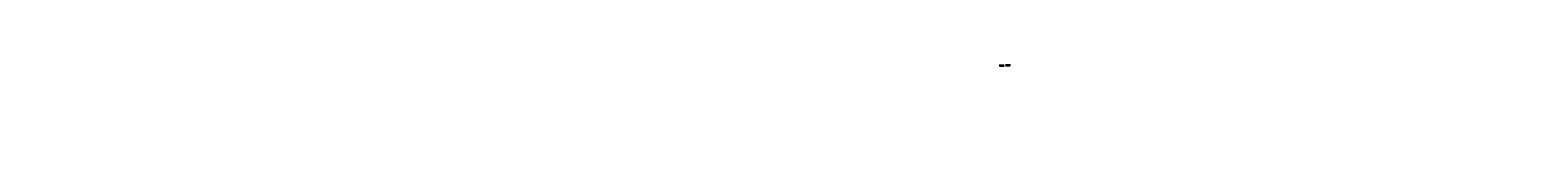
# Model space of a CAD drawing. Header units: millimetres. Extents: x -6654737 to 29484142, y -104267 to 550747.
# Tile 20 of 20: x 14757603 to 20388069, y -3941 to 243246. Entities that reach past the tile are written whole.
import ezdxf

# ---------------------------------------------------------------- set-up
doc = ezdxf.new("R2010")
doc.units = ezdxf.units.MM
doc.header["$MEASUREMENT"] = 0
doc.layers.add('BOUNDRY LINE', color=224, linetype='Continuous')
doc.layers.add('TEXT', color=7, linetype='Continuous')
doc.styles.get("Standard").update_dxf_attribs({"font": 'times.ttf'})
doc.dimstyles.get("Standard").update_dxf_attribs({"dimtxt": 400, "dimasz": 215, "dimexe": 0.18, "dimexo": 0.0625, "dimgap": 0.09, "dimtad": 0, "dimtih": 1, "dimtoh": 1, "dimdec": 0, "dimzin": 4, "dimdsep": 46, "dimtxsty": 'Standard', "dimblk": 'OPEN90', "dimcen": 0, "dimadec": 0, "dimazin": 1, "dimtfac": 1, "dimtdec": 0, "dimtix": 1, "dimtofl": 0, "dimtmove": 0, "dimatfit": 3, "dimldrblk": 'OPEN30', "dimfxl": 0, "dimtolj": 1, "dimtzin": 0, "dimarcsym": 0})

# ---------------------------------------------------------------- blocks, each defined once
blk = doc.blocks.new('*D131')
at = {"layer": 'BOUNDRY LINE', "color": 0, "linetype": 'ByBlock', "lineweight": -2, "transparency": 16777216}
for p, q in [((18376738, 239571), (18376738, 239571)), ((18378238, 240071), (18394718, 240071)), ((18416398, 240071), (18399917, 240071))]:
    blk.add_line(p, q, dxfattribs=at)
at = {"layer": 'BOUNDRY LINE', "color": 0, "linetype": 'ByBlock', "transparency": 16777216}
for points in [[(18378238, 240321), (18378238, 239821), (18376738, 240071)], [(18416398, 240321), (18416398, 239821), (18417898, 240071)]]:
    blk.add_solid(points, dxfattribs=at)
at = {"layer": 'Defpoints', "color": 0, "linetype": 'ByBlock', "transparency": 16777216}
for p in [(18376738, 240071), (18417898, 240071), (18417898, 240071)]:
    blk.add_point(p, dxfattribs=at)
at = {"layer": 'BOUNDRY LINE', "color": 0, "linetype": 'ByBlock', "transparency": 16777216, "insert": (18397318, 240071), "char_height": 1500, "attachment_point": 5}
blk.add_mtext('\\A1;11000', dxfattribs=at)
blk = doc.blocks.new('*D132')
at = {"layer": 'BOUNDRY LINE', "color": 0, "linetype": 'ByBlock', "lineweight": -2, "transparency": 16777216}
for p, q in [((18376363, 242262), (18394764, 242262)), ((18418363, 242262), (18399962, 242262))]:
    blk.add_line(p, q, dxfattribs=at)
at = {"layer": 'BOUNDRY LINE', "color": 0, "linetype": 'ByBlock', "transparency": 16777216}
for points in [[(18376363, 242512), (18376363, 242012), (18374863, 242262)], [(18418363, 242512), (18418363, 242012), (18419863, 242262)]]:
    blk.add_solid(points, dxfattribs=at)
at = {"layer": 'Defpoints', "color": 0, "linetype": 'ByBlock', "transparency": 16777216}
for p in [(18374863, 242262), (18419863, 242262), (18419863, 242262)]:
    blk.add_point(p, dxfattribs=at)
at = {"layer": 'BOUNDRY LINE', "color": 0, "linetype": 'ByBlock', "transparency": 16777216, "insert": (18397363, 242262), "char_height": 1500, "attachment_point": 5}
blk.add_mtext('\\A1;12000', dxfattribs=at)

msp = doc.modelspace()

# ---------------------------------------------------------------- texts
at = {"layer": 'TEXT', "char_height": 1620, "attachment_point": 1}
for s, insert, width in [('\\pi3148.7;{\\LSECTIONAL ELEVATION OF          \\P\\pi1601.1;ABUTMENT ALONG CURRENT \\P\\pi12164;DIRECTION}', (9132667.7, 69725), 37142.743), ('\\pi3507.7;{\\LSECTIONAL ELEVATION OF \\P\\pi5724.5;ABUT. ALONG TRAFFIC \\P\\pi12523;DIRECTION}', (9185389.8, 69725), 37860.777), ('\\pi6786.8;{\\LPLAN  OF ABUTMENT}', (9132136.9, 703.9), 37860.777), ('\\pi6786.8;{\\LPLAN  OF ABUTMENT}', (9184342.4, 4825), 37860.777)]:
    msp.add_mtext(s, dxfattribs=dict(at, insert=insert, width=width))

# ---------------------------------------------------------------- dimensions: what is measured, and where the dimension line sits
at = {"layer": 'BOUNDRY LINE', "color": 1, "linetype": 'ByBlock'}
for base, p1, p2, text, picture, middle in [((18419863, 242261.8), (18374863.1, 242261.8), (18419863, 242261.8), '12000', '*D132', (18397363, 242261.8)), ((18417897.6, 240070.9), (18376738.1, 240070.9), (18417897.6, 240070.9), '11000', '*D131', (18397317.8, 240070.9))]:
    dim = msp.add_linear_dim(base=base, p1=p1, p2=p2, text=text, dimstyle='Standard', override={"dimtxt": 1500, "dimasz": 1500, "dimexe": 500, "dimexo": 500, "dimfxl": 300}, dxfattribs=at)
    dim.commit()
    dim.dimension.update_dxf_attribs({"geometry": picture, "text_midpoint": middle})

doc.saveas('drawing.dxf')
